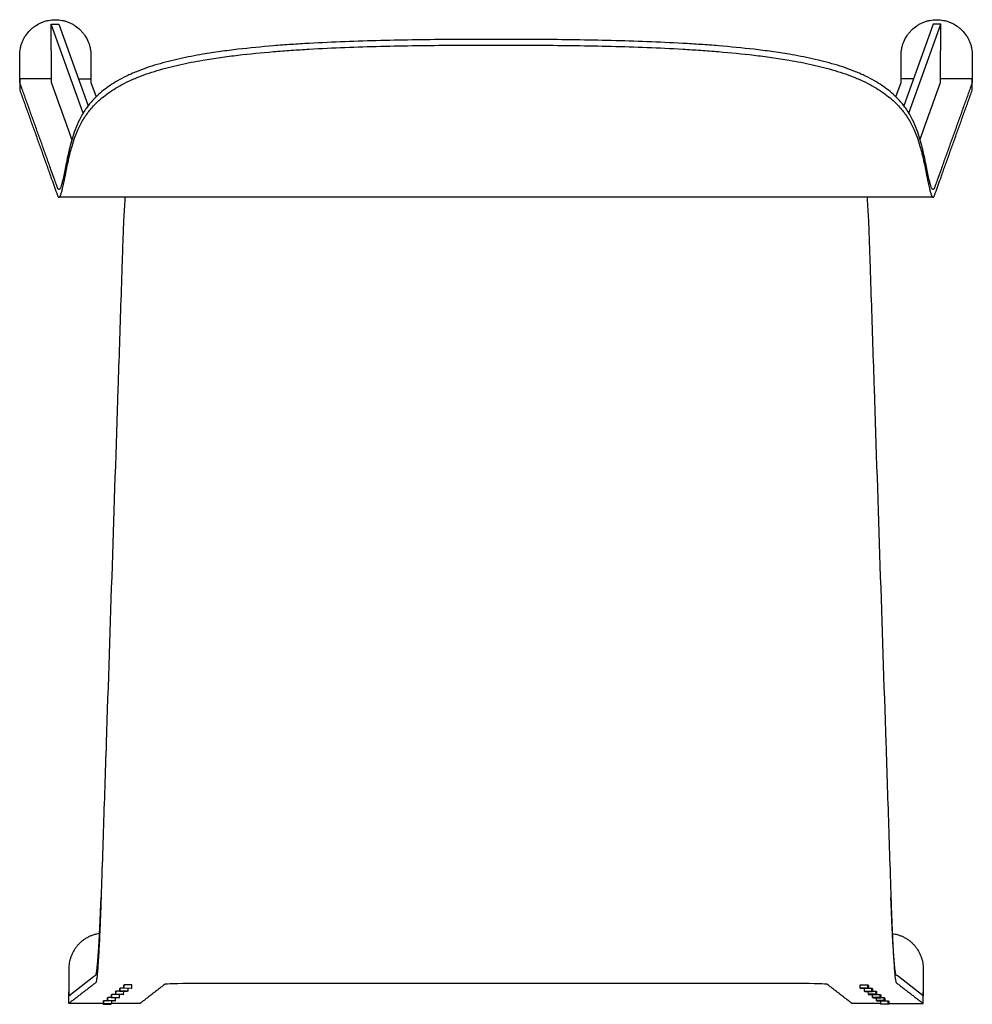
# Model space of a CAD drawing. Header units: millimetres. Extents: x -1830 to 1830, y -501 to 501.
# Tile 5 of 5: x 1335 to 1830, y -501 to 10. Entities that reach past the tile are written whole.
import ezdxf

# ---------------------------------------------------------------- set-up
doc = ezdxf.new("R2010")
doc.units = ezdxf.units.MM
doc.layers.add('Défaut', color=7, linetype='Continuous', true_color=0x000000)

msp = doc.modelspace()

# ---------------------------------------------------------------- linework, layer by layer
at = {"layer": 'Défaut', "lineweight": -3}
for points in [[(1367.57, -38.34), (1351.01, 7.83), (1355.01, 7.85), (1370.2, -34.51)], [(1796.79, -38.34), (1813.35, 7.83), (1809.36, 7.85), (1794.17, -34.51)], [(1586.18, -0.02), (1582.18, -0.02), (1578.18, -0.02)], [(1578.18, -2.98), (1582.18, -2.98), (1586.18, -2.98)], [(1829.76, -20.47), (1813.26, -20.46)], [(1371.67, -22.47), (1374.32, -29.87)], [(1790.04, -29.87), (1792.7, -22.47)], [(1809.32, -82.01), (1586.18, -82.01), (1582.18, -82.01), (1578.18, -82.01), (1355.05, -82.01)], [(1377.94, -500.88), (1360.22, -500.88), (1360.22, -496.88), (1373.05, -486.98)], [(1786.42, -500.88), (1804.15, -500.88), (1804.15, -496.88), (1791.31, -486.98)], [(1386.45, -494.61), (1384.67, -494.61), (1384.3, -494.9), (1384.37, -494.9)], [(1388.65, -496.18), (1388.31, -496.45), (1384.32, -496.31), (1384.65, -496.05), (1384.7, -494.61)], [(1384.65, -496.05), (1388.65, -496.18), (1388.7, -494.74)], [(1388.58, -492.97), (1386.8, -492.97), (1386.42, -493.25), (1386.49, -493.25)], [(1390.78, -494.54), (1390.44, -494.8), (1386.44, -494.67), (1386.78, -494.41), (1386.83, -492.97)], [(1390.83, -493.1), (1390.78, -494.54), (1386.78, -494.41)], [(1392.91, -492.9), (1392.93, -491.32), (1388.93, -491.32), (1388.55, -491.61), (1388.63, -491.61)], [(1388.91, -492.76), (1392.91, -492.9), (1392.57, -493.16), (1388.57, -493.02), (1388.91, -492.76), (1388.96, -491.32)], [(1771.46, -492.9), (1771.44, -491.32), (1775.44, -491.32), (1775.81, -491.61), (1775.74, -491.61)], [(1775.45, -492.76), (1771.46, -492.9), (1771.8, -493.16), (1775.79, -493.02), (1775.45, -492.76), (1775.41, -491.32)], [(1773.54, -493.1), (1773.59, -494.54), (1777.58, -494.41)], [(1773.59, -494.54), (1773.93, -494.8), (1777.92, -494.67), (1777.58, -494.41), (1777.53, -492.97)], [(1779.71, -496.05), (1775.72, -496.18), (1775.67, -494.74)], [(1775.72, -496.18), (1776.05, -496.45), (1780.05, -496.31), (1779.71, -496.05), (1779.66, -494.61)], [(1775.79, -492.97), (1777.57, -492.97), (1777.94, -493.25), (1777.87, -493.25)], [(1777.91, -494.61), (1779.69, -494.61), (1780.07, -494.9), (1780, -494.9)], [(1380.06, -499.53), (1378.29, -499.53), (1377.91, -499.82), (1377.98, -499.82)], [(1377.98, -499.77), (1377.93, -501.23), (1381.92, -501.37), (1382.26, -501.11)], [(1382.31, -499.67), (1382.26, -501.11), (1378.27, -500.97), (1378.32, -499.53)], [(1382.19, -497.89), (1380.42, -497.89), (1380.04, -498.18), (1380.11, -498.18)], [(1384.39, -499.47), (1384.05, -499.73), (1380.06, -499.59), (1380.4, -499.33), (1380.44, -497.89)], [(1380.4, -499.33), (1384.39, -499.47), (1384.44, -498.03)], [(1384.32, -496.25), (1382.54, -496.25), (1382.17, -496.54), (1382.23, -496.54)], [(1386.52, -497.83), (1386.18, -498.09), (1382.19, -497.95), (1382.53, -497.69), (1382.57, -496.25)], [(1382.53, -497.69), (1386.52, -497.83), (1386.57, -496.38)], [(1781.84, -497.69), (1777.84, -497.83), (1777.8, -496.38)], [(1777.84, -497.83), (1778.18, -498.09), (1782.18, -497.95), (1781.84, -497.69), (1781.79, -496.25)], [(1783.97, -499.33), (1779.97, -499.47), (1779.92, -498.03)], [(1779.97, -499.47), (1780.31, -499.73), (1784.31, -499.59), (1783.97, -499.33), (1783.92, -497.89)], [(1780.05, -496.25), (1781.82, -496.25), (1782.2, -496.54), (1782.13, -496.54)], [(1782.05, -499.67), (1782.1, -501.11), (1786.1, -500.97), (1786.05, -499.53)], [(1786.39, -499.77), (1786.44, -501.23), (1782.44, -501.37), (1782.1, -501.11)], [(1782.18, -497.89), (1783.95, -497.89), (1784.33, -498.18), (1784.26, -498.18)], [(1784.3, -499.53), (1786.08, -499.53), (1786.45, -499.82), (1786.38, -499.82)]]:
    msp.add_lwpolyline(points, dxfattribs=at)
for points, knots in [([(1334.61, -8.3), (1334.61, -7.07), (1334.73, -5.87), (1335.09, -4.07), (1335.23, -3.48), (1335.59, -2.32), (1335.99, -1.19), (1336.51, -0.1), (1337.08, 0.97), (1337.4, 1.49), (1338.41, 3.01), (1339.18, 3.94), (1340.46, 5.22), (1340.91, 5.62), (1341.85, 6.4), (1342.34, 6.76), (1343.85, 7.76), (1344.91, 8.33), (1346.59, 9.03), (1347.17, 9.23), (1348.33, 9.59), (1348.91, 9.73), (1350.68, 10.08), (1351.89, 10.2), (1353.11, 10.2)], [12.152412, 12.152412, 12.152412, 12.152412, 15.788711, 15.788711, 17.60686, 17.60686, 19.42501, 21.243159, 21.243159, 23.061309, 23.061309, 26.697608, 26.697608, 28.515757, 28.515757, 30.333907, 30.333907, 33.970206, 33.970206, 35.788355, 35.788355, 37.606505, 37.606505, 41.242804, 41.242804, 41.242804, 41.242804]), ([(1353.11, 10.2), (1354.33, 10.2), (1355.54, 10.08), (1357.33, 9.73), (1357.92, 9.58), (1359.08, 9.22), (1360.21, 8.82), (1361.3, 8.3), (1362.37, 7.73), (1362.9, 7.41), (1364.41, 6.4), (1365.34, 5.63), (1366.62, 4.35), (1367.03, 3.91), (1367.8, 2.96), (1368.16, 2.47), (1369.17, 0.97), (1369.74, -0.1), (1370.43, -1.78), (1370.64, -2.35), (1370.99, -3.51), (1371.14, -4.1), (1371.49, -5.87), (1371.61, -7.07), (1371.61, -8.3)], [41.242804, 41.242804, 41.242804, 41.242804, 44.879103, 44.879103, 46.697252, 46.697252, 48.515402, 50.333551, 50.333551, 52.151701, 52.151701, 55.788, 55.788, 57.606149, 57.606149, 59.424298, 59.424298, 63.060597, 63.060597, 64.878747, 64.878747, 66.696896, 66.696896, 70.333195, 70.333195, 70.333195, 70.333195]), ([(1792.76, -8.3), (1792.76, -7.07), (1792.88, -5.87), (1793.23, -4.1), (1793.38, -3.51), (1793.73, -2.35), (1793.93, -1.78), (1794.63, -0.1), (1795.2, 0.97), (1796.2, 2.47), (1796.57, 2.96), (1797.34, 3.91), (1797.75, 4.35), (1799.02, 5.63), (1799.95, 6.4), (1801.47, 7.41), (1801.99, 7.73), (1803.06, 8.3), (1804.15, 8.82), (1805.29, 9.22), (1806.44, 9.58), (1807.04, 9.73), (1808.83, 10.08), (1810.04, 10.2), (1811.26, 10.2)], [-2063.514239, -2063.514239, -2063.514239, -2063.514239, -2059.87794, -2059.87794, -2058.059791, -2058.059791, -2056.241641, -2056.241641, -2052.605342, -2052.605342, -2050.787193, -2050.787193, -2048.969043, -2048.969043, -2045.332744, -2045.332744, -2043.514595, -2043.514595, -2041.696445, -2039.878296, -2039.878296, -2038.060146, -2038.060146, -2034.423847, -2034.423847, -2034.423847, -2034.423847]), ([(1811.26, 10.2), (1812.48, 10.2), (1813.68, 10.08), (1815.45, 9.73), (1816.04, 9.59), (1817.2, 9.23), (1817.78, 9.03), (1819.46, 8.33), (1820.52, 7.76), (1822.03, 6.76), (1822.52, 6.4), (1823.46, 5.62), (1823.91, 5.22), (1825.19, 3.94), (1825.95, 3.01), (1826.97, 1.49), (1827.28, 0.97), (1827.85, -0.1), (1828.37, -1.19), (1828.78, -2.32), (1829.13, -3.48), (1829.28, -4.07), (1829.64, -5.87), (1829.76, -7.07), (1829.76, -8.3)], [-2034.423847, -2034.423847, -2034.423847, -2034.423847, -2030.787548, -2030.787548, -2028.969399, -2028.969399, -2027.151249, -2027.151249, -2023.51495, -2023.51495, -2021.696801, -2021.696801, -2019.878651, -2019.878651, -2016.242352, -2016.242352, -2014.424203, -2014.424203, -2012.606053, -2010.787904, -2010.787904, -2008.969755, -2008.969755, -2005.333456, -2005.333456, -2005.333456, -2005.333456]), ([(1578.18, -0.02), (1565.75, -0.03), (1553.33, -0.1), (1528.49, -0.46), (1516.08, -0.75), (1497.48, -1.47), (1491.28, -1.76), (1481.99, -2.28), (1478.9, -2.48), (1472.71, -2.9), (1469.61, -3.13), (1460.35, -3.89), (1454.19, -4.48), (1445.01, -5.55), (1441.96, -5.94), (1435.87, -6.8), (1432.84, -7.26), (1429.83, -7.77)], [-992.590522, -992.590522, -992.590522, -992.590522, -955.294389, -955.294389, -917.998256, -917.998256, -899.35019, -899.35019, -890.026157, -890.026157, -880.702123, -880.702123, -862.054057, -862.054057, -852.730024, -852.730024, -843.405991, -843.405991, -843.405991, -843.405991]), ([(1429.83, -10.83), (1432.84, -10.32), (1435.87, -9.85), (1441.95, -8.98), (1445, -8.59), (1454.18, -7.5), (1460.34, -6.9), (1469.6, -6.13), (1472.7, -5.9), (1478.88, -5.47), (1481.98, -5.28), (1491.27, -4.74), (1497.47, -4.45), (1516.07, -3.72), (1528.48, -3.43), (1553.32, -3.06), (1565.75, -2.99), (1578.18, -2.98)], [843.365974, 843.365974, 843.365974, 843.365974, 852.691356, 852.691356, 862.016738, 862.016738, 880.667503, 880.667503, 889.992885, 889.992885, 899.318267, 899.318267, 917.969032, 917.969032, 955.270561, 955.270561, 992.572089, 992.572089, 992.572089, 992.572089]), ([(1734.54, -7.77), (1731.53, -7.26), (1728.5, -6.8), (1722.41, -5.94), (1719.36, -5.55), (1710.17, -4.48), (1704.02, -3.89), (1694.75, -3.13), (1691.66, -2.9), (1685.47, -2.48), (1682.37, -2.28), (1673.09, -1.76), (1666.89, -1.47), (1648.29, -0.75), (1635.88, -0.46), (1611.04, -0.1), (1598.61, -0.03), (1586.18, -0.02)], [-1149.775053, -1149.775053, -1149.775053, -1149.775053, -1140.45102, -1140.45102, -1131.126987, -1131.126987, -1112.47892, -1112.47892, -1103.154887, -1103.154887, -1093.830854, -1093.830854, -1075.182788, -1075.182788, -1037.886655, -1037.886655, -1000.590522, -1000.590522, -1000.590522, -1000.590522]), ([(1586.18, -2.98), (1598.61, -2.99), (1611.04, -3.06), (1635.88, -3.43), (1648.3, -3.72), (1666.9, -4.45), (1673.1, -4.74), (1682.38, -5.28), (1685.48, -5.47), (1691.67, -5.9), (1694.76, -6.13), (1704.03, -6.9), (1710.18, -7.5), (1719.36, -8.59), (1722.41, -8.98), (1728.5, -9.85), (1731.53, -10.32), (1734.54, -10.83)], [1000.57209, 1000.57209, 1000.57209, 1000.57209, 1037.873619, 1037.873619, 1075.175147, 1075.175147, 1093.825912, 1093.825912, 1103.151294, 1103.151294, 1112.476676, 1112.476676, 1131.127441, 1131.127441, 1140.452823, 1140.452823, 1149.778205, 1149.778205, 1149.778205, 1149.778205]), ([(1429.83, -7.77), (1425.76, -8.46), (1421.74, -9.22), (1415.8, -10.53), (1413.83, -11), (1409.95, -11.98), (1408.03, -12.5), (1402.38, -14.16), (1398.74, -15.4), (1394.39, -17.17), (1393.53, -17.53), (1391.84, -18.28), (1391, -18.67), (1388.55, -19.85), (1386.98, -20.68), (1385.47, -21.55)], [-843.405991, -843.405991, -843.405991, -843.405991, -830.830105, -830.830105, -824.542162, -824.542162, -818.254219, -818.254219, -805.678333, -805.678333, -802.534362, -802.534362, -799.390391, -799.390391, -793.102448, -793.102448, -793.102448, -793.102448]), ([(1778.89, -21.55), (1777.39, -20.68), (1775.82, -19.85), (1773.36, -18.67), (1772.53, -18.28), (1770.83, -17.53), (1769.97, -17.17), (1765.63, -15.4), (1761.98, -14.16), (1756.33, -12.5), (1754.42, -11.98), (1750.54, -11), (1748.57, -10.53), (1742.62, -9.22), (1738.6, -8.46), (1734.54, -7.77)], [-1200.078596, -1200.078596, -1200.078596, -1200.078596, -1193.790653, -1193.790653, -1190.646682, -1190.646682, -1187.50271, -1187.50271, -1174.926825, -1174.926825, -1168.638882, -1168.638882, -1162.350939, -1162.350939, -1149.775053, -1149.775053, -1149.775053, -1149.775053]), ([(1385.47, -24.79), (1386.97, -23.92), (1388.54, -23.08), (1390.99, -21.88), (1391.82, -21.49), (1393.51, -20.74), (1394.37, -20.37), (1398.71, -18.58), (1402.35, -17.33), (1408, -15.64), (1409.92, -15.11), (1413.8, -14.11), (1415.77, -13.64), (1421.73, -12.31), (1425.76, -11.53), (1429.83, -10.83)], [792.916962, 792.916962, 792.916962, 792.916962, 799.223088, 799.223088, 802.376152, 802.376152, 805.529215, 805.529215, 818.141468, 818.141468, 824.447594, 824.447594, 830.753721, 830.753721, 843.365974, 843.365974, 843.365974, 843.365974]), ([(1734.54, -10.83), (1738.61, -11.53), (1742.64, -12.31), (1748.59, -13.64), (1750.56, -14.11), (1754.45, -15.11), (1756.36, -15.64), (1762.02, -17.33), (1765.66, -18.58), (1770, -20.37), (1770.85, -20.74), (1772.54, -21.49), (1773.38, -21.88), (1775.83, -23.08), (1777.4, -23.92), (1778.89, -24.79)], [1149.778205, 1149.778205, 1149.778205, 1149.778205, 1162.390458, 1162.390458, 1168.696585, 1168.696585, 1175.002711, 1175.002711, 1187.614964, 1187.614964, 1190.768027, 1190.768027, 1193.921091, 1193.921091, 1200.227217, 1200.227217, 1200.227217, 1200.227217]), ([(1334.61, -20.47), (1334.61, -20.84), (1334.61, -21.21), (1334.62, -21.92), (1334.62, -22.28), (1334.63, -22.97), (1334.63, -23.3), (1334.63, -23.77), (1334.63, -23.93), (1334.64, -24.22), (1334.64, -24.37), (1334.64, -24.78), (1334.64, -25.03), (1334.65, -25.47), (1334.65, -25.67), (1334.66, -26), (1334.66, -26.14), (1334.66, -26.34), (1334.67, -26.41), (1334.67, -26.45)], [-8.863406, -8.863406, -8.863406, -8.863406, -7.769944, -7.769944, -6.659952, -6.659952, -5.54996, -5.54996, -4.994964, -4.994964, -4.439968, -4.439968, -3.329976, -3.329976, -2.219984, -2.219984, -1.109992, -1.109992, 0, 0, 0, 0]), ([(1334.67, -22.47), (1334.66, -22.44), (1334.66, -22.37), (1334.65, -22.21), (1334.65, -22.14), (1334.64, -21.99), (1334.64, -21.91), (1334.64, -21.73), (1334.63, -21.63), (1334.63, -21.42), (1334.63, -21.31), (1334.62, -20.96), (1334.61, -20.72), (1334.61, -20.47)], [-2.99129, -2.99129, -2.99129, -2.99129, -2.249464, -2.249464, -1.878552, -1.878552, -1.507639, -1.507639, -1.136726, -1.136726, -0.765813, -0.765813, -0.023987, -0.023987, -0.023987, -0.023987]), ([(1371.61, -20.47), (1371.61, -20.72), (1371.62, -20.97), (1371.63, -21.31), (1371.63, -21.42), (1371.63, -21.63), (1371.64, -21.73), (1371.64, -21.91), (1371.64, -22), (1371.65, -22.14), (1371.65, -22.21), (1371.66, -22.38), (1371.66, -22.44), (1371.67, -22.47)], [82.509585, 82.509585, 82.509585, 82.509585, 83.251411, 83.251411, 83.622324, 83.622324, 83.993236, 83.993236, 84.364149, 84.364149, 84.735062, 84.735062, 85.476888, 85.476888, 85.476888, 85.476888]), ([(1385.47, -21.55), (1382.77, -23.1), (1380.33, -24.76), (1377.06, -27.36), (1376.03, -28.25), (1374.12, -30.04), (1373.23, -30.95), (1372.41, -31.86)], [-793.102448, -793.102448, -793.102448, -793.102448, -781.727215, -781.727215, -776.039599, -776.039599, -770.351983, -770.351983, -770.351983, -770.351983]), ([(1372.41, -35.24), (1373.23, -34.32), (1374.12, -33.41), (1376.03, -31.59), (1377.06, -30.69), (1380.32, -28.06), (1382.76, -26.38), (1385.47, -24.79)], [769.965347, 769.965347, 769.965347, 769.965347, 775.703251, 775.703251, 781.441155, 781.441155, 792.916962, 792.916962, 792.916962, 792.916962]), ([(1791.96, -31.86), (1791.13, -30.95), (1790.24, -30.04), (1788.33, -28.25), (1787.3, -27.36), (1784.03, -24.76), (1781.6, -23.1), (1778.89, -21.55)], [-1222.829061, -1222.829061, -1222.829061, -1222.829061, -1217.141445, -1217.141445, -1211.453829, -1211.453829, -1200.078596, -1200.078596, -1200.078596, -1200.078596]), ([(1778.89, -24.79), (1781.6, -26.38), (1784.04, -28.06), (1787.31, -30.69), (1788.34, -31.59), (1790.25, -33.41), (1791.13, -34.32), (1791.96, -35.24)], [1200.227217, 1200.227217, 1200.227217, 1200.227217, 1211.703024, 1211.703024, 1217.440928, 1217.440928, 1223.178832, 1223.178832, 1223.178832, 1223.178832]), ([(1792.7, -22.47), (1792.7, -22.44), (1792.71, -22.38), (1792.71, -22.21), (1792.72, -22.14), (1792.72, -22), (1792.72, -21.91), (1792.73, -21.73), (1792.73, -21.63), (1792.74, -21.42), (1792.74, -21.31), (1792.75, -20.97), (1792.75, -20.72), (1792.76, -20.47)], [-2078.657932, -2078.657932, -2078.657932, -2078.657932, -2077.916106, -2077.916106, -2077.545193, -2077.545193, -2077.17428, -2077.17428, -2076.803367, -2076.803367, -2076.432454, -2076.432454, -2075.690629, -2075.690629, -2075.690629, -2075.690629]), ([(1829.7, -26.45), (1829.7, -26.41), (1829.7, -26.34), (1829.71, -26.14), (1829.71, -26), (1829.71, -25.67), (1829.72, -25.47), (1829.72, -25.03), (1829.72, -24.78), (1829.73, -24.37), (1829.73, -24.22), (1829.73, -23.93), (1829.73, -23.77), (1829.74, -23.3), (1829.74, -22.97), (1829.74, -22.28), (1829.75, -21.92), (1829.75, -21.21), (1829.76, -20.84), (1829.76, -20.47)], [1993.144179, 1993.144179, 1993.144179, 1993.144179, 1994.254171, 1994.254171, 1995.364163, 1995.364163, 1996.474155, 1996.474155, 1997.584147, 1997.584147, 1998.139143, 1998.139143, 1998.694139, 1998.694139, 1999.804131, 1999.804131, 2000.914123, 2000.914123, 2002.007585, 2002.007585, 2002.007585, 2002.007585]), ([(1829.76, -20.47), (1829.75, -20.72), (1829.75, -20.96), (1829.74, -21.31), (1829.74, -21.42), (1829.73, -21.63), (1829.73, -21.73), (1829.72, -21.91), (1829.72, -21.99), (1829.72, -22.14), (1829.71, -22.21), (1829.71, -22.37), (1829.7, -22.44), (1829.7, -22.47)], [-1993.157057, -1993.157057, -1993.157057, -1993.157057, -1992.415231, -1992.415231, -1992.044318, -1992.044318, -1991.673405, -1991.673405, -1991.302492, -1991.302492, -1990.931579, -1990.931579, -1990.189754, -1990.189754, -1990.189754, -1990.189754]), ([(1368.86, -36.35), (1368.22, -37.28), (1367.65, -38.19), (1366.59, -40.01), (1366.11, -40.91), (1364.79, -43.57), (1364.07, -45.29), (1362.82, -48.63), (1362.3, -50.25), (1361.37, -53.35), (1360.98, -54.85), (1360.62, -56.28)], [-761.009423, -761.009423, -761.009423, -761.009423, -755.265685, -755.265685, -749.521947, -749.521947, -738.034471, -738.034471, -726.546994, -726.546994, -715.059518, -715.059518, -715.059518, -715.059518]), ([(1360.62, -59.99), (1360.8, -59.26), (1360.99, -58.52), (1361.39, -57.01), (1361.61, -56.24), (1362.3, -53.88), (1362.82, -52.24), (1364.07, -48.86), (1364.79, -47.11), (1366.11, -44.42), (1366.59, -43.51), (1367.65, -41.66), (1368.22, -40.73), (1368.86, -39.8)], [713.97864, 713.97864, 713.97864, 713.97864, 719.795942, 719.795942, 725.613245, 725.613245, 737.24785, 737.24785, 748.882455, 748.882455, 754.699757, 754.699757, 760.51706, 760.51706, 760.51706, 760.51706]), ([(1803.74, -56.28), (1803.39, -54.85), (1802.99, -53.35), (1802.07, -50.25), (1801.54, -48.63), (1800.3, -45.29), (1799.57, -43.57), (1798.26, -40.91), (1797.78, -40.01), (1796.72, -38.19), (1796.14, -37.28), (1795.51, -36.35)], [-1278.121526, -1278.121526, -1278.121526, -1278.121526, -1266.63405, -1266.63405, -1255.146573, -1255.146573, -1243.659097, -1243.659097, -1237.915359, -1237.915359, -1232.171621, -1232.171621, -1232.171621, -1232.171621]), ([(1795.51, -39.8), (1796.14, -40.73), (1796.72, -41.66), (1797.78, -43.51), (1798.26, -44.42), (1799.58, -47.11), (1800.3, -48.86), (1801.54, -52.24), (1802.07, -53.88), (1802.76, -56.24), (1802.97, -57.01), (1803.38, -58.52), (1803.56, -59.26), (1803.74, -59.99)], [1232.627119, 1232.627119, 1232.627119, 1232.627119, 1238.444422, 1238.444422, 1244.261724, 1244.261724, 1255.896329, 1255.896329, 1267.530934, 1267.530934, 1273.348237, 1273.348237, 1279.165539, 1279.165539, 1279.165539, 1279.165539]), ([(1360.2, -58.03), (1359.78, -59.78), (1359.43, -61.42), (1358.79, -64.47), (1358.51, -65.88), (1357.99, -68.48), (1357.75, -69.66), (1357.3, -71.8), (1357.09, -72.75), (1356.89, -73.59)], [-710.237303, -710.237303, -710.237303, -710.237303, -695.582501, -695.582501, -680.927698, -680.927698, -666.272896, -666.272896, -651.618094, -651.618094, -651.618094, -651.618094]), ([(1807.48, -73.59), (1807.28, -72.75), (1807.07, -71.8), (1806.62, -69.66), (1806.38, -68.48), (1805.86, -65.88), (1805.58, -64.47), (1804.94, -61.42), (1804.58, -59.78), (1804.17, -58.03)], [-1341.56295, -1341.56295, -1341.56295, -1341.56295, -1326.908147, -1326.908147, -1312.253345, -1312.253345, -1297.598543, -1297.598543, -1282.943741, -1282.943741, -1282.943741, -1282.943741]), ([(1356.89, -77.53), (1357.09, -76.68), (1357.3, -75.72), (1357.75, -73.55), (1357.99, -72.35), (1358.38, -70.38), (1358.51, -69.69), (1358.8, -68.26), (1358.95, -67.52), (1359.43, -65.2), (1359.78, -63.54), (1360.2, -61.77)], [649.695972, 649.695972, 649.695972, 649.695972, 664.545101, 664.545101, 679.39423, 679.39423, 686.818794, 686.818794, 694.243359, 694.243359, 709.092488, 709.092488, 709.092488, 709.092488]), ([(1804.17, -61.77), (1804.58, -63.54), (1804.94, -65.2), (1805.42, -67.52), (1805.57, -68.26), (1805.85, -69.69), (1805.99, -70.38), (1806.38, -72.35), (1806.62, -73.55), (1807.07, -75.72), (1807.28, -76.68), (1807.48, -77.53)], [1284.051692, 1284.051692, 1284.051692, 1284.051692, 1298.90082, 1298.90082, 1306.325385, 1306.325385, 1313.749949, 1313.749949, 1328.599078, 1328.599078, 1343.448207, 1343.448207, 1343.448207, 1343.448207]), ([(1355.05, -78.01), (1354.97, -78.01), (1354.9, -77.98), (1354.67, -77.82), (1354.5, -77.59), (1354.26, -77.06), (1354.18, -76.86), (1354.01, -76.39), (1353.93, -76.16), (1353.51, -74.99), (1353.18, -74.06), (1352.18, -71.28), (1351.51, -69.42), (1350.84, -67.56)], [-600.014381, -600.014381, -600.014381, -600.014381, -593.075324, -593.075324, -578.442285, -578.442285, -571.125765, -571.125765, -563.809246, -563.809246, -534.543167, -534.543167, -476.01101, -476.01101, -476.01101, -476.01101]), ([(1813.52, -67.56), (1812.86, -69.42), (1812.19, -71.28), (1811.19, -74.06), (1810.86, -74.99), (1810.44, -76.16), (1810.36, -76.39), (1810.19, -76.86), (1810.11, -77.06), (1809.86, -77.59), (1809.7, -77.82), (1809.47, -77.98), (1809.39, -78.01), (1809.32, -78.01)], [-1517.170034, -1517.170034, -1517.170034, -1517.170034, -1458.637877, -1458.637877, -1429.371798, -1429.371798, -1422.055278, -1422.055278, -1414.738759, -1414.738759, -1400.105719, -1400.105719, -1393.166662, -1393.166662, -1393.166662, -1393.166662]), ([(1356.89, -73.59), (1356.72, -74.31), (1356.55, -74.94), (1356.23, -76.03), (1356.08, -76.49), (1355.92, -76.86)], [-651.618094, -651.618094, -651.618094, -651.618094, -638.991687, -638.991687, -626.365281, -626.365281, -626.365281, -626.365281]), ([(1808.44, -76.86), (1808.29, -76.49), (1808.13, -76.03), (1807.81, -74.94), (1807.65, -74.31), (1807.48, -73.59)], [-1366.815763, -1366.815763, -1366.815763, -1366.815763, -1354.189356, -1354.189356, -1341.56295, -1341.56295, -1341.56295, -1341.56295]), ([(1355.92, -76.86), (1355.84, -77.06), (1355.76, -77.24), (1355.63, -77.47), (1355.57, -77.57), (1355.5, -77.67), (1355.47, -77.71), (1355.45, -77.74), (1355.44, -77.75), (1355.43, -77.76)], [-626.365281, -626.365281, -626.365281, -626.365281, -619.314173, -619.314173, -615.788619, -614.025842, -613.144454, -613.144454, -612.263065, -612.263065, -612.263065, -612.263065]), ([(1355.43, -81.76), (1355.45, -81.73), (1355.47, -81.71), (1355.51, -81.65), (1355.57, -81.56), (1355.63, -81.46), (1355.76, -81.23), (1355.84, -81.05), (1355.92, -80.84)], [609.817092, 609.817092, 609.817092, 609.817092, 611.603331, 611.603331, 613.389571, 616.962051, 616.962051, 624.10701, 624.10701, 624.10701, 624.10701]), ([(1355.92, -80.84), (1356.08, -80.47), (1356.23, -80), (1356.55, -78.9), (1356.72, -78.26), (1356.89, -77.53)], [624.10701, 624.10701, 624.10701, 624.10701, 636.901491, 636.901491, 649.695972, 649.695972, 649.695972, 649.695972]), ([(1807.48, -77.53), (1807.65, -78.26), (1807.81, -78.9), (1808.13, -80), (1808.29, -80.47), (1808.44, -80.84)], [1343.448207, 1343.448207, 1343.448207, 1343.448207, 1356.242688, 1356.242688, 1369.03717, 1369.03717, 1369.03717, 1369.03717]), ([(1808.94, -77.76), (1808.93, -77.75), (1808.92, -77.74), (1808.9, -77.71), (1808.87, -77.67), (1808.79, -77.57), (1808.73, -77.47), (1808.61, -77.24), (1808.53, -77.06), (1808.44, -76.86)], [-1380.917978, -1380.917978, -1380.917978, -1380.917978, -1380.03659, -1380.03659, -1379.155201, -1377.392425, -1373.866871, -1373.866871, -1366.815763, -1366.815763, -1366.815763, -1366.815763]), ([(1808.44, -80.84), (1808.52, -81.05), (1808.61, -81.23), (1808.73, -81.46), (1808.79, -81.56), (1808.86, -81.65), (1808.9, -81.71), (1808.92, -81.73), (1808.94, -81.76)], [1369.03717, 1369.03717, 1369.03717, 1369.03717, 1376.182129, 1376.182129, 1379.754608, 1381.540848, 1381.540848, 1383.327088, 1383.327088, 1383.327088, 1383.327088]), ([(1389.37, -81.93), (1389.35, -82.25), (1389.32, -82.57), (1389.27, -83.31), (1389.24, -83.73), (1389.09, -85.87), (1388.98, -87.69), (1388.87, -89.62)], [-9.00966, -9.00966, -9.00966, -9.00966, -7.774999, -7.774999, -6.219999, -6.219999, 0, 0, 0, 0]), ([(1774.99, -81.93), (1775.02, -82.25), (1775.04, -82.57), (1775.09, -83.31), (1775.12, -83.73), (1775.27, -85.87), (1775.39, -87.69), (1775.49, -89.62)], [-9.00966, -9.00966, -9.00966, -9.00966, -7.774999, -7.774999, -6.219999, -6.219999, 0, 0, 0, 0]), ([(1388.87, -89.62), (1388.77, -91.43), (1388.67, -93.28), (1388.56, -95.67), (1388.53, -96.15), (1388.49, -97.11), (1388.47, -97.59), (1388.41, -99.03), (1388.37, -99.99), (1388.33, -101.03), (1388.33, -101.11), (1388.33, -101.19)], [0, 0, 0, 0, 5.762062, 5.762062, 7.202578, 7.202578, 8.643093, 8.643093, 11.524124, 11.524124, 11.762231, 11.762231, 11.762231, 11.762231]), ([(1775.49, -89.62), (1775.6, -91.43), (1775.7, -93.28), (1775.81, -95.67), (1775.83, -96.15), (1775.87, -97.11), (1775.9, -97.59), (1775.96, -99.03), (1775.99, -99.99), (1776.03, -101.03), (1776.04, -101.11), (1776.04, -101.19)], [0, 0, 0, 0, 5.762062, 5.762062, 7.202578, 7.202578, 8.643093, 8.643093, 11.524124, 11.524124, 11.762231, 11.762231, 11.762231, 11.762231]), ([(1388.33, -101.19), (1388.26, -103.03), (1388.2, -104.87), (1388.1, -107.66), (1388.07, -108.62), (1388.01, -110.54), (1387.98, -111.5), (1387.69, -120.12), (1387.44, -127.79), (1386.68, -150.79), (1386.17, -166.12), (1384.65, -212.13), (1383.63, -242.8), (1381.6, -304.14), (1380.08, -350.14), (1378.3, -403.81), (1377.51, -427.77), (1377.22, -436.4), (1377.16, -438.31), (1377.13, -439.27), (1377.06, -441.19), (1377.03, -442.15), (1376.97, -444.01), (1376.94, -444.91), (1376.91, -445.81)], [11.762231, 11.762231, 11.762231, 11.762231, 17.286186, 17.286186, 20.167217, 20.167217, 23.048249, 23.048249, 46.096497, 46.096497, 92.192994, 92.192994, 184.385988, 184.385988, 276.578983, 322.67548, 345.723728, 348.604759, 348.604759, 351.48579, 351.48579, 354.366821, 354.366821, 357.078583, 357.078583, 357.078583, 357.078583]), ([(1776.04, -101.19), (1776.11, -103.03), (1776.17, -104.87), (1776.26, -107.66), (1776.3, -108.62), (1776.36, -110.54), (1776.39, -111.5), (1776.68, -120.12), (1776.93, -127.79), (1777.69, -150.79), (1778.2, -166.12), (1779.72, -212.13), (1780.74, -242.8), (1782.77, -304.14), (1784.29, -350.14), (1786.07, -403.81), (1786.86, -427.77), (1787.14, -436.4), (1787.21, -438.31), (1787.24, -439.27), (1787.3, -441.19), (1787.33, -442.15), (1787.39, -444.01), (1787.42, -444.91), (1787.45, -445.81)], [11.762231, 11.762231, 11.762231, 11.762231, 17.286186, 17.286186, 20.167217, 20.167217, 23.048249, 23.048249, 46.096497, 46.096497, 92.192994, 92.192994, 184.385988, 184.385988, 276.578983, 322.67548, 345.723728, 348.604759, 348.604759, 351.48579, 351.48579, 354.366821, 354.366821, 357.078583, 357.078583, 357.078583, 357.078583]), ([(1373.05, -486.98), (1373.4, -486.71), (1373.75, -486.45), (1374.12, -486.16), (1374.14, -486.14), (1374.19, -486.11), (1374.21, -486.1), (1374.25, -486.05), (1374.28, -486.02), (1374.32, -485.93), (1374.35, -485.86), (1374.39, -485.7), (1374.42, -485.6), (1374.47, -485.38), (1374.49, -485.25), (1374.57, -484.82), (1374.62, -484.48), (1374.79, -483.28), (1374.9, -482.24), (1375.05, -480.65), (1375.08, -480.32), (1375.14, -479.63), (1375.17, -479.28), (1375.26, -478.18), (1375.32, -477.39), (1375.44, -475.73), (1375.5, -474.85), (1375.6, -473.47), (1375.63, -472.99), (1375.69, -472.01), (1375.72, -471.52), (1375.87, -468.99), (1376, -466.84), (1376.17, -463.42), (1376.23, -462.25), (1376.35, -459.84), (1376.4, -458.62), (1376.49, -456.77), (1376.51, -456.15), (1376.57, -454.9), (1376.59, -454.28), (1376.67, -452.39), (1376.72, -451.12), (1376.82, -448.55), (1376.86, -447.24), (1376.91, -445.9), (1376.91, -445.86), (1376.91, -445.81)], [382.26973, 382.26973, 382.26973, 382.26973, 413.387782, 413.387782, 415.33266, 415.33266, 417.277538, 417.277538, 419.222416, 419.222416, 421.167295, 421.167295, 423.112173, 423.112173, 425.057051, 425.057051, 428.946808, 428.946808, 436.726321, 436.726321, 438.671199, 438.671199, 440.616077, 440.616077, 444.505834, 444.505834, 448.39559, 448.39559, 450.340469, 450.340469, 452.285347, 452.285347, 460.06486, 460.06486, 463.954616, 463.954616, 467.844373, 467.844373, 469.789251, 469.789251, 471.734129, 471.734129, 475.623886, 475.623886, 479.513642, 479.513642, 479.643442, 479.643442, 479.643442, 479.643442]), ([(1376.91, -445.81), (1376.91, -445.87), (1376.91, -445.93), (1376.88, -446.94), (1376.84, -447.9), (1376.78, -449.82), (1376.75, -450.78), (1376.65, -453.62), (1376.58, -455.5), (1376.5, -457.36)], [357.078583, 357.078583, 357.078583, 357.078583, 357.247852, 357.247852, 360.128884, 360.128884, 363.009915, 363.009915, 368.771977, 368.771977, 368.771977, 368.771977]), ([(1787.45, -445.81), (1787.45, -445.87), (1787.46, -445.93), (1787.49, -446.94), (1787.52, -447.9), (1787.58, -449.82), (1787.62, -450.78), (1787.72, -453.62), (1787.79, -455.5), (1787.86, -457.36)], [357.078583, 357.078583, 357.078583, 357.078583, 357.247852, 357.247852, 360.128884, 360.128884, 363.009915, 363.009915, 368.771977, 368.771977, 368.771977, 368.771977]), ([(1791.31, -486.98), (1790.96, -486.71), (1790.61, -486.45), (1790.24, -486.16), (1790.22, -486.14), (1790.18, -486.11), (1790.16, -486.1), (1790.11, -486.05), (1790.09, -486.02), (1790.04, -485.93), (1790.02, -485.86), (1789.97, -485.7), (1789.95, -485.6), (1789.9, -485.38), (1789.87, -485.25), (1789.79, -484.82), (1789.74, -484.48), (1789.58, -483.28), (1789.47, -482.24), (1789.32, -480.65), (1789.29, -480.32), (1789.23, -479.63), (1789.2, -479.28), (1789.11, -478.18), (1789.05, -477.39), (1788.92, -475.73), (1788.86, -474.85), (1788.77, -473.47), (1788.74, -472.99), (1788.68, -472.01), (1788.64, -471.52), (1788.49, -468.99), (1788.37, -466.84), (1788.19, -463.42), (1788.13, -462.25), (1788.02, -459.84), (1787.96, -458.62), (1787.88, -456.77), (1787.85, -456.15), (1787.8, -454.9), (1787.77, -454.28), (1787.7, -452.39), (1787.65, -451.12), (1787.55, -448.55), (1787.5, -447.24), (1787.46, -445.9), (1787.45, -445.86), (1787.45, -445.81)], [382.26973, 382.26973, 382.26973, 382.26973, 413.387782, 413.387782, 415.33266, 415.33266, 417.277538, 417.277538, 419.222416, 419.222416, 421.167295, 421.167295, 423.112173, 423.112173, 425.057051, 425.057051, 428.946808, 428.946808, 436.726321, 436.726321, 438.671199, 438.671199, 440.616077, 440.616077, 444.505834, 444.505834, 448.39559, 448.39559, 450.340469, 450.340469, 452.285347, 452.285347, 460.06486, 460.06486, 463.954616, 463.954616, 467.844373, 467.844373, 469.789251, 469.789251, 471.734129, 471.734129, 475.623886, 475.623886, 479.513642, 479.513642, 479.643442, 479.643442, 479.643442, 479.643442]), ([(1376.5, -457.36), (1376.46, -458.45), (1376.42, -459.53), (1376.33, -461.66), (1376.28, -462.71), (1376.14, -465.81), (1376.05, -467.8), (1375.95, -469.71)], [368.771977, 368.771977, 368.771977, 368.771977, 372.15886, 372.15886, 375.545743, 375.545743, 382.319509, 382.319509, 382.319509, 382.319509]), ([(1787.86, -457.36), (1787.9, -458.45), (1787.95, -459.53), (1788.04, -461.66), (1788.08, -462.71), (1788.22, -465.81), (1788.32, -467.8), (1788.41, -469.71)], [368.771977, 368.771977, 368.771977, 368.771977, 372.15886, 372.15886, 375.545743, 375.545743, 382.319509, 382.319509, 382.319509, 382.319509]), ([(1375.95, -469.71), (1375.86, -471.62), (1375.76, -473.41), (1375.61, -475.95), (1375.56, -476.77), (1375.46, -478.35), (1375.41, -479.11), (1375.37, -479.84)], [382.319509, 382.319509, 382.319509, 382.319509, 389.091547, 389.091547, 392.477566, 392.477566, 395.863585, 395.863585, 395.863585, 395.863585]), ([(1788.41, -469.71), (1788.51, -471.62), (1788.61, -473.41), (1788.75, -475.95), (1788.8, -476.77), (1788.9, -478.35), (1788.95, -479.11), (1789, -479.84)], [382.319509, 382.319509, 382.319509, 382.319509, 389.091547, 389.091547, 392.477566, 392.477566, 395.863585, 395.863585, 395.863585, 395.863585]), ([(1375.37, -479.84), (1375.27, -481.29), (1375.17, -482.59), (1375.03, -484.34), (1374.98, -484.89), (1374.89, -485.9), (1374.84, -486.37), (1374.8, -486.8)], [395.863585, 395.863585, 395.863585, 395.863585, 402.635787, 402.635787, 406.021889, 406.021889, 409.40799, 409.40799, 409.40799, 409.40799]), ([(1789, -479.84), (1789.1, -481.29), (1789.19, -482.59), (1789.34, -484.34), (1789.38, -484.89), (1789.48, -485.9), (1789.52, -486.37), (1789.57, -486.8)], [395.863585, 395.863585, 395.863585, 395.863585, 402.635787, 402.635787, 406.021889, 406.021889, 409.40799, 409.40799, 409.40799, 409.40799]), ([(1739.32, -490.6), (1688.28, -490.6), (1637.23, -490.6), (1527.14, -490.6), (1476.09, -490.6), (1425.04, -490.6)], [403.659586, 403.659586, 403.659586, 403.659586, 556.798859, 556.798859, 709.938132, 709.938132, 709.938132, 709.938132]), ([(1360.15, -494.87), (1360.15, -495.01), (1360.16, -495.14), (1360.16, -495.4), (1360.17, -495.53), (1360.17, -495.78), (1360.17, -495.89), (1360.18, -496.11), (1360.18, -496.22), (1360.19, -496.5), (1360.2, -496.65), (1360.21, -496.79), (1360.21, -496.83), (1360.21, -496.87), (1360.21, -496.88), (1360.22, -496.88)], [11.940792, 11.940792, 11.940792, 11.940792, 12.342081, 12.342081, 12.743369, 12.743369, 13.144658, 13.144658, 13.545947, 13.545947, 14.348524, 14.348524, 14.749812, 14.749812, 15.011267, 15.011267, 15.011267, 15.011267]), ([(1360.22, -500.88), (1360.22, -500.89), (1360.21, -500.86), (1360.21, -500.72), (1360.21, -500.61), (1360.2, -500.39), (1360.2, -500.31), (1360.2, -500.13), (1360.2, -500.02), (1360.19, -499.7), (1360.19, -499.45), (1360.18, -499.03), (1360.18, -498.88), (1360.18, -498.57), (1360.18, -498.41), (1360.17, -497.92), (1360.17, -497.57), (1360.16, -496.82), (1360.16, -496.44), (1360.16, -495.67), (1360.15, -495.28), (1360.15, -494.88)], [838.361169, 838.361169, 838.361169, 838.361169, 839.562943, 839.562943, 840.764717, 840.764717, 841.365605, 841.365605, 841.966492, 841.966492, 843.168266, 843.168266, 843.769153, 843.769153, 844.37004, 844.37004, 845.571814, 845.571814, 846.773588, 846.773588, 847.956862, 847.956862, 847.956862, 847.956862]), ([(1804.21, -494.87), (1804.21, -495.01), (1804.21, -495.14), (1804.2, -495.4), (1804.2, -495.53), (1804.19, -495.78), (1804.19, -495.89), (1804.19, -496.11), (1804.18, -496.22), (1804.17, -496.5), (1804.17, -496.65), (1804.16, -496.79), (1804.16, -496.83), (1804.15, -496.87), (1804.15, -496.88), (1804.15, -496.88)], [11.940792, 11.940792, 11.940792, 11.940792, 12.342081, 12.342081, 12.743369, 12.743369, 13.144658, 13.144658, 13.545947, 13.545947, 14.348524, 14.348524, 14.749812, 14.749812, 15.011267, 15.011267, 15.011267, 15.011267]), ([(1804.15, -500.88), (1804.15, -500.89), (1804.15, -500.86), (1804.16, -500.72), (1804.16, -500.61), (1804.16, -500.39), (1804.17, -500.31), (1804.17, -500.13), (1804.17, -500.02), (1804.17, -499.7), (1804.18, -499.45), (1804.18, -499.03), (1804.18, -498.88), (1804.19, -498.57), (1804.19, -498.41), (1804.19, -497.92), (1804.19, -497.57), (1804.2, -496.82), (1804.2, -496.44), (1804.21, -495.67), (1804.21, -495.28), (1804.21, -494.88)], [838.361169, 838.361169, 838.361169, 838.361169, 839.562943, 839.562943, 840.764717, 840.764717, 841.365605, 841.365605, 841.966492, 841.966492, 843.168266, 843.168266, 843.769153, 843.769153, 844.37004, 844.37004, 845.571814, 845.571814, 846.773588, 846.773588, 847.956862, 847.956862, 847.956862, 847.956862])]:
    msp.add_open_spline(points, degree=3, knots=knots, dxfattribs=at)
for points, degree in [([(1351.11, -20.49), (1351.06, -6.33), (1351.01, 7.83)], 2), ([(1813.26, -20.49), (1813.31, -6.33), (1813.35, 7.83)], 2), ([(1334.61, -20.47), (1334.61, -16.41), (1334.61, -12.35), (1334.61, -8.3)], 3), ([(1371.61, -8.3), (1371.61, -12.35), (1371.61, -16.41), (1371.61, -20.47)], 3), ([(1792.76, -20.47), (1792.76, -16.41), (1792.76, -12.35), (1792.76, -8.3)], 3), ([(1829.76, -8.3), (1829.76, -12.35), (1829.76, -16.41), (1829.76, -20.47)], 3), ([(1351.11, -20.46), (1342.86, -20.46), (1334.61, -20.47)], 2), ([(1365.16, -20.46), (1368.39, -20.46), (1371.61, -20.46)], 2), ([(1799.2, -20.46), (1795.98, -20.46), (1792.76, -20.46)], 2), ([(1350.84, -67.56), (1342.76, -45.01), (1334.67, -22.47)], 2), ([(1352.57, -26.38), (1351.87, -24.43), (1351.17, -22.48)], 2), ([(1811.79, -26.38), (1812.49, -24.43), (1813.19, -22.48)], 2), ([(1829.7, -22.47), (1821.61, -45.01), (1813.52, -67.56)], 2), ([(1334.67, -26.45), (1342.76, -48.99), (1350.84, -71.54)], 2), ([(1352.95, -27.43), (1352.76, -26.9), (1352.57, -26.38)], 2), ([(1354.72, -32.38), (1353.84, -29.9), (1352.95, -27.43)], 2), ([(1809.64, -32.38), (1810.53, -29.9), (1811.42, -27.43)], 2), ([(1811.42, -27.43), (1811.61, -26.9), (1811.79, -26.38)], 2), ([(1813.52, -71.54), (1821.61, -48.99), (1829.7, -26.45)], 2), ([(1355.1, -33.43), (1354.91, -32.9), (1354.72, -32.38)], 2), ([(1356.88, -38.39), (1355.99, -35.91), (1355.1, -33.43)], 2), ([(1372.41, -31.86), (1371.06, -33.35), (1369.88, -34.86), (1368.86, -36.35)], 3), ([(1368.86, -39.8), (1369.88, -38.28), (1371.06, -36.76), (1372.41, -35.24)], 3), ([(1795.51, -36.35), (1794.48, -34.86), (1793.31, -33.35), (1791.96, -31.86)], 3), ([(1791.96, -35.24), (1793.31, -36.76), (1794.48, -38.28), (1795.51, -39.8)], 3), ([(1807.49, -38.39), (1808.38, -35.91), (1809.27, -33.43)], 2), ([(1809.27, -33.43), (1809.45, -32.9), (1809.64, -32.38)], 2), ([(1357.25, -39.43), (1357.07, -38.91), (1356.88, -38.39)], 2), ([(1359.03, -44.39), (1358.14, -41.91), (1357.25, -39.43)], 2), ([(1805.33, -44.39), (1806.22, -41.91), (1807.11, -39.43)], 2), ([(1807.11, -39.43), (1807.3, -38.91), (1807.49, -38.39)], 2), ([(1359.41, -45.44), (1359.22, -44.92), (1359.03, -44.39)], 2), ([(1361.19, -50.4), (1360.3, -47.92), (1359.41, -45.44)], 2), ([(1803.18, -50.4), (1804.07, -47.92), (1804.96, -45.44)], 2), ([(1804.96, -45.44), (1805.15, -44.92), (1805.33, -44.39)], 2), ([(1361.56, -51.45), (1361.37, -50.92), (1361.19, -50.4)], 2), ([(1802.8, -51.45), (1802.99, -50.92), (1803.18, -50.4)], 2), ([(1361.77, -52.02), (1361.67, -51.74), (1361.56, -51.45)], 2), ([(1802.6, -52.02), (1802.7, -51.74), (1802.8, -51.45)], 2), ([(1360.62, -56.28), (1360.47, -56.87), (1360.33, -57.46), (1360.2, -58.03)], 3), ([(1360.2, -61.77), (1360.33, -61.19), (1360.47, -60.59), (1360.62, -59.99)], 3), ([(1804.17, -58.03), (1804.03, -57.46), (1803.89, -56.87), (1803.74, -56.28)], 3), ([(1803.74, -59.99), (1803.89, -60.59), (1804.03, -61.19), (1804.17, -61.77)], 3), ([(1350.84, -71.54), (1351.84, -74.33), (1352.84, -77.12), (1353.84, -79.91)], 3), ([(1810.52, -79.91), (1811.52, -77.12), (1812.52, -74.33), (1813.52, -71.54)], 3), ([(1353.84, -79.91), (1353.93, -80.14), (1354.01, -80.37), (1354.09, -80.6)], 3), ([(1354.09, -80.6), (1354.18, -80.84), (1354.26, -81.05), (1354.34, -81.23)], 3), ([(1354.34, -81.23), (1354.5, -81.58), (1354.67, -81.82), (1354.82, -81.93)], 3), ([(1355.43, -77.76), (1355.3, -77.93), (1355.18, -78.01), (1355.05, -78.01)], 3), ([(1355.05, -82.01), (1355.18, -82.01), (1355.3, -81.93), (1355.43, -81.76)], 3), ([(1809.32, -78.01), (1809.19, -78.01), (1809.06, -77.93), (1808.94, -77.76)], 3), ([(1808.94, -81.76), (1809.06, -81.93), (1809.19, -82.01), (1809.32, -82.01)], 3), ([(1809.54, -81.93), (1809.7, -81.82), (1809.86, -81.58), (1810.02, -81.23)], 3), ([(1810.02, -81.23), (1810.11, -81.05), (1810.19, -80.84), (1810.27, -80.6)], 3), ([(1810.27, -80.6), (1810.36, -80.37), (1810.44, -80.14), (1810.52, -79.91)], 3), ([(1354.82, -81.93), (1354.9, -81.98), (1354.97, -82.01), (1355.05, -82.01)], 3), ([(1809.32, -82.01), (1809.39, -82.01), (1809.47, -81.98), (1809.54, -81.93)], 3), ([(1360.15, -482.93), (1360.15, -486.91), (1360.15, -490.89), (1360.15, -494.87)], 3), ([(1804.21, -482.93), (1804.21, -486.91), (1804.21, -490.89), (1804.21, -494.87)], 3), ([(1373.05, -490.98), (1366.64, -495.93), (1360.22, -500.88)], 2), ([(1373.89, -490.34), (1373.61, -490.55), (1373.33, -490.77), (1373.05, -490.98)], 3), ([(1374.1, -490.18), (1374.03, -490.23), (1373.96, -490.29), (1373.89, -490.34)], 3), ([(1374.2, -490.1), (1374.17, -490.12), (1374.13, -490.15), (1374.1, -490.18)], 3), ([(1374.31, -489.94), (1374.27, -490.04), (1374.24, -490.07), (1374.2, -490.1)], 3), ([(1374.54, -488.88), (1374.46, -489.4), (1374.38, -489.76), (1374.31, -489.94)], 3), ([(1374.8, -486.8), (1374.71, -487.66), (1374.62, -488.35), (1374.54, -488.88)], 3), ([(1410.05, -490.98), (1403.64, -495.93), (1397.22, -500.88)], 2), ([(1425.04, -490.6), (1416.97, -490.6), (1410.33, -490.77), (1410.05, -490.98)], 3), ([(1754.31, -490.98), (1754.03, -490.77), (1747.4, -490.6), (1739.32, -490.6)], 3), ([(1767.15, -500.88), (1760.73, -495.93), (1754.31, -490.98)], 2), ([(1789.57, -486.8), (1789.66, -487.66), (1789.74, -488.35), (1789.82, -488.88)], 3), ([(1789.82, -488.88), (1789.91, -489.4), (1789.99, -489.76), (1790.06, -489.94)], 3), ([(1790.06, -489.94), (1790.09, -490.04), (1790.13, -490.07), (1790.17, -490.1)], 3), ([(1790.17, -490.1), (1790.2, -490.12), (1790.24, -490.15), (1790.27, -490.18)], 3), ([(1790.27, -490.18), (1790.34, -490.23), (1790.41, -490.29), (1790.48, -490.34)], 3), ([(1790.48, -490.34), (1790.76, -490.55), (1791.03, -490.77), (1791.31, -490.98)], 3), ([(1791.31, -490.98), (1797.73, -495.93), (1804.15, -500.88)], 2), ([(1384.37, -494.84), (1384.34, -495.57), (1384.32, -496.31)], 2), ([(1386.49, -493.2), (1386.47, -493.93), (1386.44, -494.67)], 2), ([(1388.62, -491.56), (1388.6, -492.29), (1388.57, -493.02)], 2), ([(1775.74, -491.56), (1775.77, -492.29), (1775.79, -493.02)], 2), ([(1777.87, -493.2), (1777.9, -493.93), (1777.92, -494.67)], 2), ([(1780, -494.84), (1780.02, -495.57), (1780.05, -496.31)], 2), ([(1377.93, -501.23), (1378.1, -501.1), (1378.27, -500.97)], 2), ([(1380.11, -498.12), (1380.08, -498.86), (1380.06, -499.59)], 2), ([(1382.24, -496.48), (1382.21, -497.22), (1382.19, -497.95)], 2), ([(1397.22, -500.88), (1389.75, -500.88), (1382.27, -500.88)], 2), ([(1782.09, -500.88), (1774.62, -500.88), (1767.15, -500.88)], 2), ([(1782.1, -500.88), (1782.1, -500.88), (1782.09, -500.88)], 2), ([(1782.13, -496.48), (1782.15, -497.22), (1782.18, -497.95)], 2), ([(1784.26, -498.12), (1784.28, -498.86), (1784.31, -499.59)], 2), ([(1786.44, -501.23), (1786.27, -501.1), (1786.1, -500.97)], 2)]:
    msp.add_open_spline(points, degree=degree, dxfattribs=at)
for points, weights in [([(1351.17, -22.48), (1351.11, -22.31), (1351.11, -20.49)], [1, 0.740077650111, 1]), ([(1813.19, -22.48), (1813.25, -22.31), (1813.26, -20.49)], [1, 0.740077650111, 1]), ([(1376.2, -464.6), (1360.15, -466.74), (1360.15, -482.93)], [0.951230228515, 0.733952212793, 1]), ([(1788.17, -464.6), (1804.21, -466.74), (1804.21, -482.93)], [0.951230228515, 0.733952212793, 1])]:
    msp.add_rational_spline(points, weights, degree=2, dxfattribs=at)

doc.saveas('drawing.dxf')
